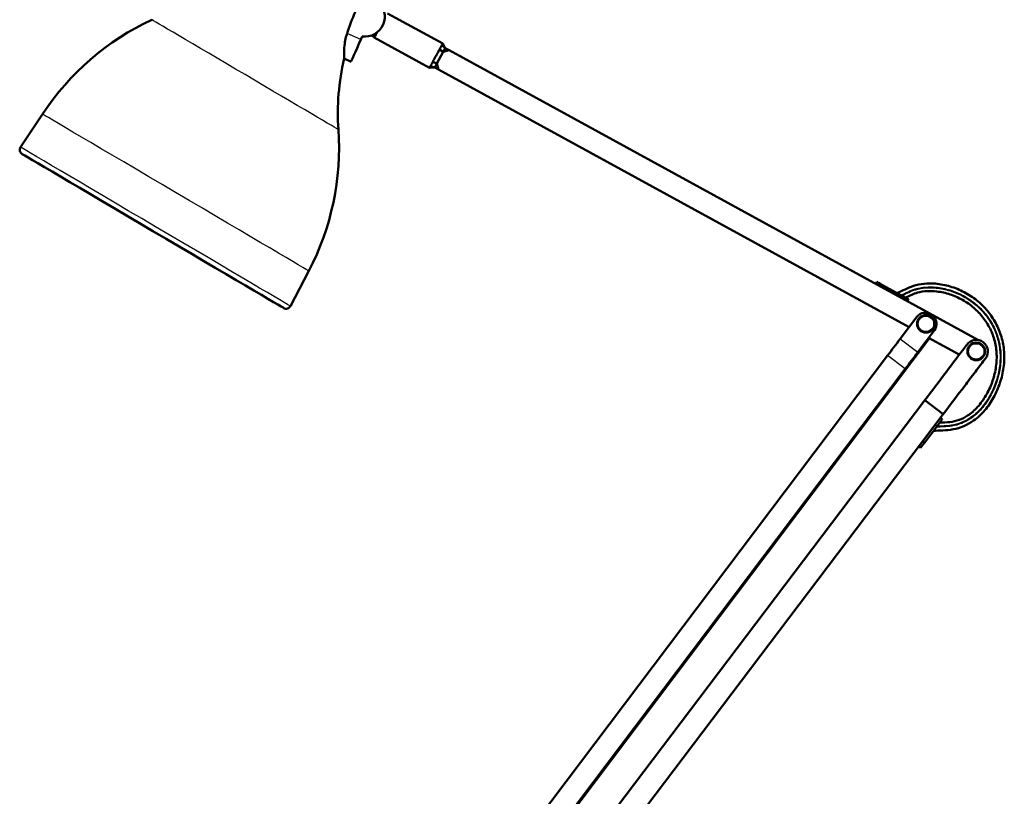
# Model space of a CAD drawing. Header units: millimetres. Extents: x 155 to 950, y -844 to 1327.
# Tile 43 of 58: x 491 to 937, y 247 to 599. Entities that reach past the tile are written whole.
import ezdxf

# ---------------------------------------------------------------- set-up
doc = ezdxf.new("R2010")
doc.units = ezdxf.units.MM
doc.header["$LTSCALE"] = 0.75
doc.layers.add('Visible', color=7, linetype='Continuous', lineweight=50)
doc.layers.add('Visible Narrow', color=7, linetype='Continuous', lineweight=25)

msp = doc.modelspace()

# ---------------------------------------------------------------- linework, layer by layer
at = {"layer": 'Visible', "extrusion": (-1, -2e-16, 2.966e-13)}
for p, q in [((657.36, 601.93, 0.09), (682.36, 588.25, 0.09)), ((645.82, 591.5, 10.84), (645.22, 590.13, 10.84)), ((651.48, 591.19, 0.09), (650.13, 591.92, 0.09)), ((651.36, 590.97, 0.09), (676.36, 577.28, 0.09)), ((679.67, 579.17, 5.09), (682.56, 584.43, 5.09)), ((682.56, 584.43, 5.09), (680.9, 585.58, 5.45)), ((683.52, 586.19, 3.09), (681.93, 587.46, 3.3)), ((682.36, 588.25, 0.09), (683.52, 586.19, 0.09)), ((682.56, 584.43, 5.09), (683.52, 586.19, 3.09)), ((685.27, 585.23, 5.09), (682.56, 584.43, 5.09)), ((683.52, 586.19, 3.09), (685.27, 585.23, 5.09)), ((925.08, 453.94, 5.09), (685.27, 585.23, 5.09)), ((640.84, 580.04, -0.16), (637.67, 581.42, -0.16)), ((679.67, 579.17, 5.09), (677.82, 579.94, 5.45)), ((678.71, 577.42, 0.09), (676.36, 577.28, 0.09)), ((678.71, 577.42, 3.09), (676.79, 578.06, 3.3)), ((678.71, 577.42, 3.09), (679.67, 579.17, 5.09)), ((680.47, 576.46, 5.09), (678.71, 577.42, 3.09)), ((679.67, 579.17, 5.09), (680.47, 576.46, 5.09)), ((680.47, 576.46, 5.09), (893.62, 459.76, 5.09)), ((501.03, 556.28, -0.11), (491.12, 541.27, -0.11)), ((621.65, 485.23, -0.11), (613.33, 469.28, -0.11)), ((879.09, 480.25, 0.22), (878.61, 479.37, 0.22)), ((881.64, 478.86, 3.99), (881.16, 477.98, 3.99)), ((881.64, 478.86, 3.99), (889.97, 474.3, 3.99)), ((893.39, 472.42, 0.09), (892.91, 471.55, 0.09)), ((897.13, 464.4, 15.09), (889.62, 454.45, 15.09)), ((904.17, 465.1, 15.09), (903.85, 465.34, 15.09)), ((905.11, 458.38, 15.09), (897.6, 448.43, 15.09)), ((897.92, 448.19, -5.91), (902.84, 454.71, -5.91)), ((902.49, 454.9, 5.09), (916.38, 447.3, 5.09)), ((883.92, 446.89, 15.39), (722.66, 233.23, 32.32)), ((891.9, 440.87, 15.39), (730.64, 227.2, 32.32)), ((730.96, 226.96, -23.15), (892.22, 440.63, -6.21)), ((900.73, 426.64, 5.34), (738.51, 212.36, 5.34)), ((900.73, 426.64, 5.34), (909.1, 420.3, 5.34)), ((909.1, 420.3, 5.34), (725.76, 178.12, 5.34)), ((906.31, 414.95, 3.96), (900.58, 407.38, 3.96)), ((908.66, 418.06, 0.06), (907.87, 418.66, 0.06)), ((900.58, 407.38, 3.96), (899.78, 407.98, 3.96)), ((898.82, 405.06, 0.19), (898.03, 405.67, 0.19))]:
    msp.add_line(p, q, dxfattribs=at)
at = {"layer": 'Visible', "extrusion": (-2.985e-13, -2e-16, -1)}
msp.add_circle((-901.28, 461.27, -16.59), 4, dxfattribs=at)
at = {"layer": 'Visible', "extrusion": (-2.972e-13, -1e-16, -1)}
msp.add_circle((-924.08, 448.78, -8.34), 4, dxfattribs=at)
at = {"layer": 'Visible', "extrusion": (-2.999e-13, -2e-16, -1)}
msp.add_arc((-647.13, 600.41, -10.84), 9, 128.6329, 278.3671, dxfattribs=at)
at = {"layer": 'Visible', "extrusion": (-2.966e-13, -2e-16, -1)}
for centre, radius, start, end in [((-601.68, 489.86, 0.11), 120.6, 33.4207, 64.889), ((-744.08, 556.65, 0.11), 109.25, 356.111, 13.1035), ((-514.76, 541.06, 0.11), 120.6, 176.111, 207.5793), ((-492.93, 540.07, 0.11), 2.17, 300.5, 33.4207), ((-611.4, 470.29, 0.11), 2.17, 207.5793, 300.5)]:
    msp.add_arc(centre, radius, start, end, dxfattribs=at)
at = {"layer": 'Visible', "extrusion": (0.91706, -0.398749, -2.712e-13)}
msp.add_arc((798.47, -0.16, 356.39), 11, 90, 180, dxfattribs=at)
at = {"layer": 'Visible', "extrusion": (-0.877146, 0.480223, 2.64e-13)}
msp.add_arc((-837.41, 0.09, -287.54), 6.25, 0, 54.7064, dxfattribs=at)
at = {"layer": 'Visible', "extrusion": (-0.507538, -0.861629, 1.702e-13)}
msp.add_arc((219.36, -0.11, -713.35), 68.75, 0, 180, dxfattribs=at)
at = {"layer": 'Visible', "extrusion": (0.480223, 0.877146, -1.624e-13)}
msp.add_arc((-544.37, 0.22, 843.41), 3.9, 0, 75.1757, dxfattribs=at)
at = {"layer": 'Visible', "extrusion": (0.480223, 0.877146, -1.201e-13)}
msp.add_arc((-552.87, 0.09, 843.41), 3.9, 90, 180, dxfattribs=at)
at = {"layer": 'Visible'}
for centre, start, end in [((900.96, 461.51, 15.09), 52.9579, 142.9579), ((901.28, 461.27, 15.09), 322.9579, 52.9579)]:
    msp.add_arc(centre, 4.8, start, end, dxfattribs=at)
at = {"layer": 'Visible', "extrusion": (0.798193, -0.602401, -2.014e-13)}
msp.add_arc((898.65, 165.09, 436.33), 150, 266.3795, 270, dxfattribs=at)
at = {"layer": 'Visible', "extrusion": (-3.096e-13, -1.17e-14, -1)}
msp.add_arc((-924.08, 448.78, -6.84), 5.25, 37.129, 217.129, dxfattribs=at)
at = {"layer": 'Visible', "extrusion": (-0.798193, 0.602401, 4.361e-13)}
msp.add_arc((-898.65, 165.09, -446.33), 150, 270, 273.6205, dxfattribs=at)
at = {"layer": 'Visible', "extrusion": (0.798193, -0.602401, -4.087e-13)}
msp.add_arc((898.65, -155.91, 446.73), 150, 90, 93.6205, dxfattribs=at)
at = {"layer": 'Visible', "extrusion": (0.797279, -0.603612, -2.563e-13)}
msp.add_arc((877.89, 0.06, 472.11), 3.9, 0, 90, dxfattribs=at)
at = {"layer": 'Visible', "extrusion": (0.797279, -0.603612, -2.175e-13)}
msp.add_arc((869.39, 0.19, 472.11), 3.9, 104.8243, 180, dxfattribs=at)
at = {"layer": 'Visible'}
for points, knots in [([(639.01, 592.83, 10.84), (639.12, 593.18, 10.84), (639.24, 593.53, 10.84), (640.52, 597.33, 10.84), (641.87, 600.71, 10.84), (644.65, 606.77, 10.84), (646.06, 609.48, 10.84), (647.52, 612.03, 10.84)], [-34.565191, -34.565191, -34.565191, -34.565191, -34.463385, -34.463385, -33.462677, -33.462677, -32.590267, -32.590267, -32.590267, -32.590267]), ([(637.67, 581.42, -0.11), (637.67, 581.42, 1.18), (637.66, 581.68, 2.45), (637.64, 582.72, 5), (637.62, 583.55, 6.23), (637.69, 585.63, 8.34), (637.77, 586.88, 9.2), (638.09, 589.17, 10.23), (638.27, 590.15, 10.53), (638.65, 591.65, 10.78), (638.8, 592.17, 10.83), (638.98, 592.73, 10.84), (638.99, 592.78, 10.84), (639.01, 592.83, 10.84)], [7.030732, 7.030732, 7.030732, 7.030732, 7.417946, 7.417946, 7.857228, 7.857228, 8.305915, 8.305915, 8.616983, 8.616983, 8.777846, 8.777846, 8.793757, 8.793757, 8.793757, 8.793757]), ([(677.82, 579.94, 5.45), (677.9, 580.1, 5.55), (677.99, 580.25, 5.65), (678.16, 580.58, 5.82), (678.26, 580.75, 5.9), (678.54, 581.27, 6.12), (678.74, 581.64, 6.22), (679.08, 582.26, 6.32), (679.22, 582.51, 6.34), (679.5, 583.01, 6.34), (679.64, 583.27, 6.32), (679.98, 583.89, 6.22), (680.18, 584.25, 6.12), (680.46, 584.78, 5.9), (680.55, 584.95, 5.82), (680.73, 585.27, 5.65), (680.82, 585.43, 5.55), (680.9, 585.58, 5.45)], [-0.6745521, -0.6745521, -0.6745521, -0.6745521, -0.613578, -0.613578, -0.5513281, -0.5513281, -0.4237592, -0.4237592, -0.3375702, -0.3375702, -0.2512324, -0.2512324, -0.1234383, -0.1234383, -0.0610793, -0.0610793, 0, 0, 0, 0]), ([(680.9, 585.58, 5.45), (681.01, 585.77, 5.31), (681.11, 585.96, 5.17), (681.3, 586.31, 4.86), (681.4, 586.48, 4.69), (681.57, 586.8, 4.32), (681.65, 586.95, 4.13), (681.8, 587.22, 3.73), (681.87, 587.35, 3.52), (681.93, 587.46, 3.3)], [-0.3059429, -0.3059429, -0.3059429, -0.3059429, -0.2297129, -0.2297129, -0.1529715, -0.1529715, -0.0762301, -0.0762301, 0, 0, 0, 0]), ([(681.93, 587.46, 3.3), (681.98, 587.56, 3.13), (682.03, 587.64, 2.95), (682.11, 587.8, 2.58), (682.15, 587.86, 2.38), (682.26, 588.05, 1.79), (682.3, 588.14, 1.37), (682.35, 588.23, 0.66), (682.36, 588.25, 0.38), (682.36, 588.25, 0.09), (682.36, 588.25, 0.09), (682.36, 588.25, 0.09)], [-0.6745521, -0.6745521, -0.6745521, -0.6745521, -0.613578, -0.613578, -0.5513281, -0.5513281, -0.4237592, -0.4237592, -0.3375702, -0.3375702, -0.3372783, -0.3372783, -0.3372783, -0.3372783]), ([(676.79, 578.06, 3.3), (676.85, 578.18, 3.52), (676.92, 578.3, 3.73), (677.07, 578.58, 4.13), (677.15, 578.73, 4.32), (677.32, 579.05, 4.69), (677.42, 579.21, 4.86), (677.61, 579.57, 5.17), (677.71, 579.75, 5.31), (677.82, 579.94, 5.45)], [-0.3059429, -0.3059429, -0.3059429, -0.3059429, -0.2297129, -0.2297129, -0.1529715, -0.1529715, -0.0762301, -0.0762301, 0, 0, 0, 0]), ([(676.36, 577.28, 0.09), (676.36, 577.28, 0.37), (676.37, 577.3, 0.66), (676.41, 577.38, 1.37), (676.46, 577.47, 1.78), (676.57, 577.66, 2.38), (676.6, 577.73, 2.57), (676.69, 577.89, 2.95), (676.74, 577.97, 3.13), (676.79, 578.06, 3.3)], [-0.3372783, -0.3372783, -0.3372783, -0.3372783, -0.2512324, -0.2512324, -0.1234383, -0.1234383, -0.0610793, -0.0610793, 0, 0, 0, 0]), ([(888.36, 475.18, 1.56), (890.61, 476.23, 1.56), (895.91, 479.22, 1.56), (904.45, 479.93, 1.56), (912.31, 478.42, 1.56), (918.75, 475.79, 1.56), (924.51, 472.02, 1.56), (929.34, 467.27, 1.56), (933.12, 461.69, 1.56), (935.7, 455.43, 1.56), (936.96, 448.66, 1.56), (936.7, 441.53, 1.56), (935.04, 434.46, 1.56), (932.14, 427.79, 1.56), (928.1, 421.9, 1.56), (922.25, 416.33, 1.56), (913.82, 412.78, 1.56), (907.32, 413.04, 1.56), (904.65, 412.75, 1.56)], [0.1362272, 0.1362272, 0.1362272, 0.1362272, 0.1875, 0.25, 0.2916667, 0.3333333, 0.375, 0.4166667, 0.4583333, 0.5, 0.5416667, 0.5833333, 0.625, 0.6666667, 0.7083333, 0.75, 0.8125, 0.8721235, 0.8721235, 0.8721235, 0.8721235]), ([(892.11, 473.13, 1.56), (893.95, 474.02, 1.56), (898.33, 476.13, 1.56), (905.22, 476.36, 1.56), (912.24, 474.8, 1.56), (917.99, 472.25, 1.56), (923.07, 468.69, 1.56), (927.28, 464.29, 1.56), (930.5, 459.18, 1.56), (932.63, 453.51, 1.56), (933.54, 447.44, 1.56), (933.11, 441.05, 1.56), (931.43, 434.63, 1.56), (928.61, 428.61, 1.56), (924.81, 423.41, 1.56), (919.41, 418.72, 1.56), (913.72, 416.64, 1.56), (909.07, 416.54, 1.56), (907.45, 416.46, 1.56)], [0.1461131, 0.1461131, 0.1461131, 0.1461131, 0.1875, 0.25, 0.2916667, 0.3333333, 0.375, 0.4166667, 0.4583333, 0.5, 0.5416667, 0.5833333, 0.625, 0.6666667, 0.7083333, 0.75, 0.8125, 0.844331, 0.844331, 0.844331, 0.844331])]:
    msp.add_open_spline(points, degree=3, knots=knots, dxfattribs=at)
at = {"layer": 'Visible', "extrusion": (0.797279, -0.603612, 9.2343e-12)}
msp.add_open_spline([(919.9, 451.95, 6.84), (919.78, 451.79, 6.84), (919.66, 451.63, 6.84), (916.49, 447.44, 6.84), (913.44, 443.42, 6.84), (910.39, 439.39, 6.84), (907.16, 435.13, 6.54), (903.94, 430.87, 6.04), (900.73, 426.64, 5.34)], degree=3, knots=[0, 0, 0, 0, 0.00060363, 0.00060363, 0.01573208, 0.01573623, 0.01573623, 0.0318014, 0.0318014, 0.0318014, 0.0318014], dxfattribs=at)
at = {"layer": 'Visible', "extrusion": (-0.797279, 0.603612, -5.8871e-12)}
msp.add_open_spline([(909.1, 420.3, 5.34), (912.35, 424.58, 5.34), (917.18, 430.96, 5.34), (922.01, 437.34, 5.34), (923.62, 439.46, 5.34), (923.64, 439.49, 5.34), (925.1, 441.43, 5.51), (926.34, 443.06, 6.99), (927.83, 445.04, 6.84), (927.98, 445.24, 6.84), (928.14, 445.43, 6.84), (928.27, 445.61, 6.84)], degree=3, knots=[0, 0, 0, 0, 0.01608886, 0.02393868, 0.02393868, 0.02405497, 0.02405497, 0.0312357, 0.0312357, 0.03131808, 0.03196772, 0.03196772, 0.03196772, 0.03196772], dxfattribs=at)
at = {"layer": 'Visible Narrow', "extrusion": (-1, -2e-16, 2.966e-13)}
for p, q in [((645.22, 590.13, 10.84), (639.01, 592.83, 10.84)), ((889.97, 474.3, 3.99), (889.49, 473.42, 3.99)), ((889.62, 454.45, 15.09), (897.6, 448.43, 15.09)), ((891.9, 440.87, 15.39), (883.92, 446.89, 15.39)), ((897.6, 448.43, -5.91), (897.92, 448.19, -5.91)), ((892.22, 440.63, -6.21), (891.9, 440.87, -6.21)), ((906.31, 414.95, 3.96), (905.51, 415.55, 3.96))]:
    msp.add_line(p, q, dxfattribs=at)
at = {"layer": 'Visible Narrow'}
for centre in [(901.28, 461.27, 17.09), (924.08, 448.78, 8.84)]:
    msp.add_circle(centre, 3.5, dxfattribs=at)
at = {"layer": 'Visible Narrow', "extrusion": (-0.507538, -0.861629, 1.709e-13)}
msp.add_arc((219.36, -0.11, -795.57), 49.08, 0, 180, dxfattribs=at)
at = {"layer": 'Visible Narrow', "extrusion": (-0.507538, -0.861629, 1.701e-13)}
msp.add_arc((219.36, -0.11, -733.6), 70, 0, 180, dxfattribs=at)
at = {"layer": 'Visible Narrow', "extrusion": (-0.507538, -0.861629, 1.705e-13)}
msp.add_arc((219.36, -0.11, -715.63), 70.92, 0, 180, dxfattribs=at)
at = {"layer": 'Visible Narrow'}
for points, knots in [([(890.03, 474.27, 3.16), (892.12, 475.27, 3.16), (897.01, 477.86, 3.16), (904.79, 478.34, 3.16), (912.28, 476.81, 3.16), (918.41, 474.22, 3.16), (923.87, 470.54, 3.16), (928.42, 465.94, 3.16), (931.96, 460.57, 3.16), (934.34, 454.58, 3.16), (935.44, 448.12, 3.16), (935.11, 441.32, 3.16), (933.43, 434.53, 3.16), (930.57, 428.16, 3.16), (926.64, 422.57, 3.16), (920.99, 417.39, 3.16), (913.88, 414.55, 3.16), (908.22, 414.58, 3.16), (905.9, 414.41, 3.16)], [0.1406808, 0.1406808, 0.1406808, 0.1406808, 0.1875, 0.25, 0.2916667, 0.3333333, 0.375, 0.4166667, 0.4583333, 0.5, 0.5416667, 0.5833333, 0.625, 0.6666667, 0.7083333, 0.75, 0.8125, 0.8590476, 0.8590476, 0.8590476, 0.8590476]), ([(890.44, 474.04, 3.16), (892.49, 475.03, 3.16), (894.51, 476.08, 3.16), (896.66, 476.74, 3.16), (899.59, 477.65, 3.16), (902.76, 477.83, 3.16), (905.93, 477.5, 3.16), (908.05, 477.29, 3.16), (910.16, 476.85, 3.16), (912.23, 476.2, 3.16), (914.29, 475.55, 3.16), (916.31, 474.69, 3.16), (918.21, 473.65, 3.16), (920.12, 472.61, 3.16), (921.91, 471.39, 3.16), (923.56, 470.02, 3.16), (925.2, 468.65, 3.16), (926.7, 467.13, 3.16), (928.02, 465.49, 3.16), (929.35, 463.84, 3.16), (930.51, 462.07, 3.16), (931.47, 460.19, 3.16), (932.44, 458.32, 3.16), (933.22, 456.34, 3.16), (933.78, 454.29, 3.16), (934.35, 452.24, 3.16), (934.7, 450.11, 3.16), (934.82, 447.93, 3.16), (934.94, 445.74, 3.16), (934.82, 443.5, 3.16), (934.49, 441.27, 3.16), (934.15, 439.03, 3.16), (933.59, 436.79, 3.16), (932.84, 434.62, 3.16), (932.08, 432.45, 3.16), (931.13, 430.35, 3.16), (930, 428.38, 3.16), (928.88, 426.41, 3.16), (927.58, 424.58, 3.16), (926.12, 422.93, 3.16), (924.67, 421.29, 3.16), (923.07, 419.84, 3.16), (921.34, 418.66, 3.16), (918.75, 416.9, 3.16), (915.87, 415.77, 3.16), (912.79, 415.3, 3.16), (910.65, 414.97, 3.16), (908.4, 414.97, 3.16), (906.21, 414.82, 3.16)], [0.1417688, 0.1417688, 0.1417688, 0.1417688, 0.1875, 0.1875, 0.1875, 0.25, 0.25, 0.25, 0.2916667, 0.2916667, 0.2916667, 0.3333333, 0.3333333, 0.3333333, 0.375, 0.375, 0.375, 0.4166667, 0.4166667, 0.4166667, 0.4583333, 0.4583333, 0.4583333, 0.5, 0.5, 0.5, 0.5416667, 0.5416667, 0.5416667, 0.5833333, 0.5833333, 0.5833333, 0.625, 0.625, 0.625, 0.6666667, 0.6666667, 0.6666667, 0.7083333, 0.7083333, 0.7083333, 0.75, 0.75, 0.75, 0.8125, 0.8125, 0.8125, 0.8560283, 0.8560283, 0.8560283, 0.8560283])]:
    msp.add_open_spline(points, degree=3, knots=knots, dxfattribs=at)

doc.saveas('drawing.dxf')
